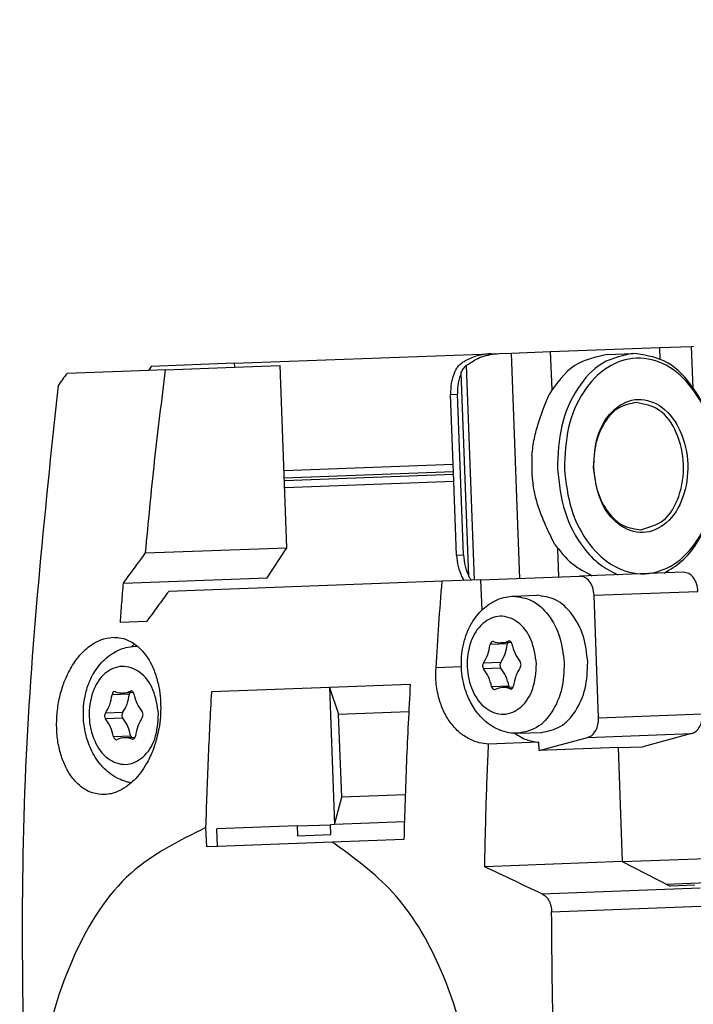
# Model space of a CAD drawing. Header units: millimetres. Extents: x -285 to 2170, y -280 to 203.
# Tile 12 of 32: x 507 to 541, y -228 to -177. Entities that reach past the tile are written whole.
import ezdxf

# ---------------------------------------------------------------- set-up
doc = ezdxf.new("R2010")
doc.units = ezdxf.units.MM

# ---------------------------------------------------------------- blocks, each defined once
blk = doc.blocks.new('REGLA__23', base_point=(506.369, -257.013))
at = {"color": 7, "linetype": 'Continuous'}
for p, q in [((537.385, -220.43), (1696.225, -177.486)), ((533.726, -194.413), (539.295, -194.207)), ((539.295, -194.207), (540.917, -194.147)), ((540.917, -194.147), (541.005, -194.143)), ((517.599, -195.011), (530.671, -194.526)), ((530.671, -194.526), (531.113, -194.51)), ((531.113, -194.51), (531.731, -194.487)), ((531.731, -194.487), (533.726, -194.413)), ((536.616, -194.556), (537.923, -194.508)), ((513.359, -195.168), (513.225, -195.373)), ((514.097, -195.341), (513.225, -195.373)), ((517.599, -195.011), (513.359, -195.168)), ((514.097, -195.341), (517.606, -195.211)), ((517.599, -195.011), (517.606, -195.211)), ((517.606, -195.211), (519.938, -195.125)), ((520.282, -204.418), (519.938, -195.125)), ((513.225, -195.373), (509.073, -195.528)), ((528.757, -200.16), (528.625, -196.604)), ((529.282, -204.785), (528.979, -196.591)), ((520.136, -200.479), (528.757, -200.16)), ((528.79, -201.042), (528.757, -200.16)), ((528.79, -201.042), (520.169, -201.361)), ((528.929, -204.798), (528.79, -201.042)), ((513.076, -204.685), (520.282, -204.418)), ((519.278, -205.956), (520.282, -204.418)), ((530.157, -206.054), (535.195, -205.867)), ((540.495, -205.671), (535.195, -205.867)), ((511.947, -206.228), (519.278, -205.956)), ((528.195, -206.127), (514.254, -206.643)), ((530.157, -206.054), (528.195, -206.127)), ((530.157, -206.054), (530.215, -207.604)), ((531.816, -206.889), (533.017, -206.844)), ((536.17, -213.086), (535.939, -206.84)), ((513.126, -208.186), (511.791, -208.235)), ((531.733, -209.252), (531.196, -209.272)), ((512.544, -209.445), (512.661, -209.441)), ((526.569, -211.39), (522.455, -211.542)), ((512.461, -211.809), (511.924, -211.828)), ((522.455, -211.542), (516.434, -211.765)), ((522.455, -211.542), (522.92, -212.912)), ((522.455, -211.542), (522.714, -218.538)), ((531.817, -211.533), (531.281, -211.553)), ((522.92, -212.912), (526.493, -212.779)), ((523.077, -217.138), (522.92, -212.912)), ((532.074, -213.884), (533.276, -213.84)), ((540.914, -213.898), (538.436, -214.568)), ((512.545, -214.089), (512.009, -214.109)), ((533.121, -214.338), (530.559, -214.433)), ((533.136, -214.765), (533.121, -214.338)), ((533.136, -214.765), (535.614, -214.094)), ((537.164, -214.615), (533.136, -214.765)), ((537.164, -214.615), (538.436, -214.568)), ((537.164, -214.615), (537.379, -220.427)), ((522.714, -218.538), (523.077, -217.138)), ((526.313, -217.018), (523.077, -217.138)), ((526.271, -218.406), (522.714, -218.538)), ((516.139, -218.69), (516.176, -219.68)), ((520.806, -218.608), (516.708, -218.76)), ((516.741, -219.66), (516.708, -218.76)), ((520.806, -218.608), (522.502, -218.545)), ((520.806, -218.608), (520.825, -219.108)), ((522.714, -218.538), (522.502, -218.545)), ((522.521, -219.045), (522.502, -218.545)), ((522.606, -219.442), (516.741, -219.66)), ((520.825, -219.108), (522.521, -219.045)), ((526.247, -219.307), (522.606, -219.442)), ((516.741, -219.66), (516.176, -219.68)), ((537.379, -220.427), (530.367, -220.687)), ((537.379, -220.427), (539.815, -221.681)), ((541.087, -221.633), (539.815, -221.681))]:
    blk.add_line(p, q, dxfattribs=at)
at = {"color": 3, "linetype": 'Continuous'}
for p, q in [((539.604, -221.572), (1698.447, -178.628)), ((539.317, -194.799), (539.295, -194.207)), ((540.996, -196.272), (540.917, -194.147)), ((532.157, -205.98), (531.731, -194.487)), ((533.798, -196.356), (533.726, -194.413)), ((529.849, -206.065), (529.443, -195.112)), ((529.559, -205.881), (529.173, -195.477)), ((528.625, -196.604), (528.979, -196.591)), ((520.15, -200.85), (528.771, -200.53)), ((520.155, -200.991), (528.776, -200.672)), ((528.929, -204.798), (529.282, -204.785)), ((534.152, -205.906), (534.099, -204.462)), ((539.721, -205.7), (539.718, -205.607)), ((535.939, -206.84), (541.239, -206.644)), ((531.525, -209.327), (530.641, -209.36)), ((531.654, -209.176), (531.572, -209.179)), ((531.18, -210.269), (530.297, -210.302)), ((529.179, -210.489), (527.884, -210.537)), ((531.191, -210.56), (530.308, -210.593)), ((512.253, -211.883), (511.369, -211.916)), ((512.382, -211.732), (512.3, -211.735)), ((531.604, -211.474), (530.721, -211.507)), ((531.744, -211.615), (531.662, -211.618)), ((511.908, -212.825), (511.025, -212.858)), ((536.17, -213.086), (541.47, -212.89)), ((511.919, -213.116), (511.036, -213.149)), ((535.614, -214.094), (540.914, -213.898)), ((512.332, -214.03), (511.449, -214.063)), ((512.472, -214.171), (512.39, -214.174)), ((533.284, -222.07), (541.353, -221.771)), ((533.776, -222.981), (541.833, -222.683))]:
    blk.add_line(p, q, dxfattribs=at)
at = {"color": 7, "linetype": 'Continuous'}
for centre, radius, start, end in [((540.857, -200.153), 8.096, 176.76, 187.4846), ((530.777, -209.305), 0.104, 68.8212, 91.8837), ((531.164, -208.305), 0.968, 248.8212, 271.8837), ((531.156, -208.305), 0.968, 272.3505, 295.4333), ((531.617, -209.273), 0.104, 92.3505, 115.4333), ((511.505, -211.861), 0.104, 68.8212, 91.8837), ((511.892, -210.861), 0.968, 248.8212, 271.8837), ((511.884, -210.861), 0.968, 272.3505, 295.4333), ((512.345, -211.83), 0.104, 92.3505, 115.4333), ((530.86, -211.552), 0.104, 272.3505, 295.4333), ((531.321, -212.52), 0.968, 92.3505, 115.4333), ((531.313, -212.52), 0.968, 68.8212, 91.8837), ((531.7, -211.521), 0.104, 248.8212, 271.8837), ((511.588, -214.108), 0.104, 272.3505, 295.4333), ((512.048, -215.076), 0.968, 92.3505, 115.4333), ((512.041, -215.077), 0.968, 68.8212, 91.8837), ((512.428, -214.077), 0.104, 248.8212, 271.8837)]:
    blk.add_arc(centre, radius, start, end, dxfattribs=at)
for points, knots in [([(530.671, -194.526), (530.44, -194.548), (529.983, -194.59), (529.568, -194.787), (529.363, -194.883)], [0, 0, 0, 0, 0.691442, 1.364768, 1.364768, 1.364768, 1.364768]), ([(529.443, -195.112), (529.69, -194.948), (530.198, -194.611), (530.803, -194.544), (531.113, -194.51)], [0, 0, 0, 0, 0.878357, 1.798194, 1.798194, 1.798194, 1.798194]), ([(536.616, -194.556), (536.029, -194.688), (534.775, -194.97), (534.04, -196.034), (533.649, -196.6)], [0, 0, 0, 0, 1.741697, 3.722677, 3.722677, 3.722677, 3.722677]), ([(537.923, -194.508), (537.384, -194.624), (536.24, -194.87), (534.972, -196.324), (534.161, -198.218), (534.103, -199.658), (534.073, -200.404)], [0, 0, 0, 0, 1.616329, 3.431134, 5.494301, 7.716385, 7.716385, 7.716385, 7.716385]), ([(542.199, -200.103), (542.118, -199.395), (541.961, -198.028), (541.052, -196.259), (539.742, -195.026), (538.103, -194.594), (536.501, -195.146), (535.286, -196.473), (534.511, -198.305), (534.455, -199.679), (534.426, -200.391)], [0, 0, 0, 0, 2.125471, 4.098936, 5.834836, 7.38089, 8.926944, 10.662844, 12.636309, 14.76178, 14.76178, 14.76178, 14.76178]), ([(542.199, -200.103), (542.114, -199.361), (541.95, -197.93), (541.001, -196.101), (539.628, -194.745), (538.469, -194.584), (537.923, -194.508)], [0, 0, 0, 0, 2.222084, 4.285251, 6.100056, 7.716385, 7.716385, 7.716385, 7.716385]), ([(513.076, -204.685), (513.223, -203.123), (513.515, -200.003), (513.904, -196.894), (514.097, -195.341)], [0, 0, 0, 0, 4.706638, 9.399741, 9.399741, 9.399741, 9.399741]), ([(528.82, -195.49), (528.849, -195.429), (528.907, -195.306), (529.03, -195.143), (529.181, -194.996), (529.301, -194.922), (529.363, -194.883)], [0, 0, 0, 0, 0.2023408, 0.4055734, 0.6111536, 0.8295963, 0.8295963, 0.8295963, 0.8295963]), ([(529.173, -195.477), (529.188, -195.444), (529.219, -195.376), (529.279, -195.284), (529.352, -195.192), (529.411, -195.14), (529.443, -195.112)], [0, 0, 0, 0, 0.1080226, 0.2240645, 0.3298644, 0.4579017, 0.4579017, 0.4579017, 0.4579017]), ([(509.073, -195.528), (508.996, -195.63), (508.843, -195.836), (508.691, -196.042), (508.614, -196.145)], [0, 0, 0, 0, 0.3847802, 0.7691618, 0.7691618, 0.7691618, 0.7691618]), ([(528.82, -195.49), (528.758, -195.667), (528.632, -196.027), (528.628, -196.409), (528.625, -196.604)], [0, 0, 0, 0, 0.556583, 1.137064, 1.137064, 1.137064, 1.137064]), ([(529.173, -195.477), (529.112, -195.653), (528.986, -196.014), (528.981, -196.396), (528.979, -196.591)], [0, 0, 0, 0, 0.556583, 1.137064, 1.137064, 1.137064, 1.137064]), ([(508.614, -196.145), (507.909, -202.84), (506.493, -216.273), (506.827, -229.777), (506.994, -236.551)], [0, 0, 0, 0, 20.171507, 40.476617, 40.476617, 40.476617, 40.476617]), ([(532.773, -199.696), (532.808, -199.411), (532.877, -198.851), (533.1, -198.04), (533.366, -197.296), (533.559, -196.82), (533.649, -196.6)], [0, 0, 0, 0, 0.859657, 1.688445, 2.516812, 3.22962, 3.22962, 3.22962, 3.22962]), ([(535.91, -200.336), (535.991, -200.913), (536.143, -201.999), (537.06, -203.294), (538.444, -203.829), (539.793, -203.193), (540.582, -201.834), (540.819, -200.155), (540.459, -198.497), (539.571, -197.2), (538.179, -196.666), (536.838, -197.302), (536.019, -198.661), (535.948, -199.755), (535.91, -200.336)], [0, 0, 0, 0, 1.730223, 3.254404, 4.539877, 5.825349, 7.349531, 9.079753, 10.809976, 12.334157, 13.61963, 14.905103, 16.429284, 18.159507, 18.159507, 18.159507, 18.159507]), ([(538.086, -197.004), (537.782, -197.069), (537.135, -197.208), (536.418, -198.03), (535.96, -199.101), (535.927, -199.914), (535.91, -200.336)], [0, 0, 0, 0, 0.913577, 1.939336, 3.105475, 4.361435, 4.361435, 4.361435, 4.361435]), ([(538.327, -203.499), (538.734, -203.381), (539.624, -203.123), (540.376, -201.751), (540.602, -200.163), (540.259, -198.595), (539.407, -197.282), (538.501, -197.091), (538.086, -197.004)], [0, 0, 0, 0, 1.228779, 2.685686, 4.339589, 5.993492, 7.450399, 8.679178, 8.679178, 8.679178, 8.679178]), ([(534.426, -200.391), (534.508, -201.1), (534.665, -202.466), (535.573, -204.236), (536.884, -205.469), (538.522, -205.901), (540.125, -205.349), (541.34, -204.022), (542.115, -202.19), (542.17, -200.816), (542.199, -200.103)], [0, 0, 0, 0, 2.125471, 4.098936, 5.834836, 7.38089, 8.926944, 10.662844, 12.636309, 14.76178, 14.76178, 14.76178, 14.76178]), ([(535.91, -200.336), (535.958, -200.756), (536.051, -201.565), (536.588, -202.599), (537.363, -203.365), (538.019, -203.456), (538.327, -203.499)], [0, 0, 0, 0, 1.25596, 2.422099, 3.447858, 4.361435, 4.361435, 4.361435, 4.361435]), ([(539.523, -205.707), (539.831, -205.523), (540.475, -205.136), (541.379, -203.994), (542.113, -202.286), (542.17, -200.849), (542.199, -200.103)], [0, 0, 0, 0, 1.067167, 2.238404, 4.301572, 6.523655, 6.523655, 6.523655, 6.523655]), ([(534.073, -200.404), (534.158, -201.146), (534.32, -202.575), (535.179, -204.224), (536.165, -205.296), (536.836, -205.634), (537.156, -205.795)], [0, 0, 0, 0, 2.222084, 4.285251, 5.456489, 6.523655, 6.523655, 6.523655, 6.523655]), ([(533.932, -204.23), (533.826, -204.017), (533.598, -203.557), (533.278, -202.834), (532.995, -202.042), (532.885, -201.489), (532.829, -201.208)], [0, 0, 0, 0, 0.712866, 1.541304, 2.370036, 3.22962, 3.22962, 3.22962, 3.22962]), ([(533.932, -204.23), (534.205, -204.588), (534.725, -205.27), (535.488, -205.659), (535.849, -205.843)], [0, 0, 0, 0, 1.333584, 2.534412, 2.534412, 2.534412, 2.534412]), ([(511.947, -206.228), (512.134, -205.97), (512.509, -205.455), (512.887, -204.942), (513.076, -204.685)], [0, 0, 0, 0, 0.95452, 1.911537, 1.911537, 1.911537, 1.911537]), ([(528.929, -204.798), (528.946, -204.992), (528.979, -205.373), (529.131, -205.723), (529.205, -205.894)], [0, 0, 0, 0, 0.580481, 1.137064, 1.137064, 1.137064, 1.137064]), ([(529.282, -204.785), (529.299, -204.979), (529.332, -205.36), (529.484, -205.71), (529.559, -205.881)], [0, 0, 0, 0, 0.580481, 1.137064, 1.137064, 1.137064, 1.137064]), ([(529.325, -206.085), (529.303, -206.054), (529.259, -205.993), (529.223, -205.927), (529.205, -205.894)], [0, 0, 0, 0, 0.112371, 0.225145, 0.225145, 0.225145, 0.225145]), ([(529.686, -206.072), (529.685, -206.071), (529.685, -206.07), (529.667, -206.049), (529.635, -206.008), (529.593, -205.945), (529.57, -205.902), (529.559, -205.881)], [0, 0, 0, 0, 0.0017901, 0.0035802, 0.083094, 0.1582886, 0.2294752, 0.2294752, 0.2294752, 0.2294752]), ([(535.939, -206.84), (535.924, -206.711), (535.896, -206.462), (535.731, -206.144), (535.492, -205.909), (535.29, -205.881), (535.195, -205.867)], [0, 0, 0, 0, 0.386449, 0.745261, 1.060879, 1.34198, 1.34198, 1.34198, 1.34198]), ([(541.239, -206.644), (541.224, -206.515), (541.195, -206.266), (541.03, -205.948), (540.792, -205.712), (540.59, -205.684), (540.495, -205.671)], [0, 0, 0, 0, 0.386449, 0.745261, 1.060879, 1.34198, 1.34198, 1.34198, 1.34198]), ([(511.791, -208.235), (511.816, -207.9), (511.866, -207.231), (511.92, -206.562), (511.947, -206.228)], [0, 0, 0, 0, 1.006869, 2.01325, 2.01325, 2.01325, 2.01325]), ([(527.884, -210.537), (527.93, -209.801), (528.024, -208.33), (528.138, -206.861), (528.195, -206.127)], [0, 0, 0, 0, 2.211766, 4.421317, 4.421317, 4.421317, 4.421317]), ([(514.254, -206.643), (514.065, -206.9), (513.688, -207.413), (513.313, -207.928), (513.126, -208.186)], [0, 0, 0, 0, 0.956487, 1.910486, 1.910486, 1.910486, 1.910486]), ([(532.074, -213.884), (531.953, -213.883), (531.671, -213.88), (531.253, -213.777), (530.838, -213.591), (530.389, -213.287), (529.929, -212.806), (529.494, -212.065), (529.249, -211.269), (529.149, -210.359), (529.21, -209.571), (529.421, -208.826), (529.727, -208.17), (530.137, -207.642), (530.605, -207.272), (531.005, -207.056), (531.413, -206.923), (531.695, -206.899), (531.816, -206.889)], [0, 0, 0, 0, 0.362599, 0.846207, 1.27606, 1.721399, 2.466926, 3.250891, 4.279325, 4.938058, 5.991222, 6.626022, 7.249826, 8.154938, 8.600277, 9.030131, 9.513738, 9.876338, 9.876338, 9.876338, 9.876338]), ([(535.62, -210.25), (535.568, -209.798), (535.468, -208.927), (534.89, -207.814), (534.055, -206.989), (533.349, -206.891), (533.017, -206.844)], [0, 0, 0, 0, 1.352451, 2.608179, 3.712755, 4.696533, 4.696533, 4.696533, 4.696533]), ([(508.547, -213.096), (508.571, -212.834), (508.618, -212.314), (508.801, -211.603), (509.069, -210.9), (509.4, -210.305), (509.844, -209.746), (510.291, -209.362), (510.833, -209.068), (511.198, -209.016), (511.407, -208.987)], [0, 0, 0, 0, 0.786815, 1.565555, 2.191356, 3.040222, 3.596276, 4.326274, 4.795954, 5.421859, 5.421859, 5.421859, 5.421859]), ([(511.407, -208.987), (511.518, -208.989), (511.773, -208.994), (512.131, -209.103), (512.497, -209.299), (512.955, -209.68), (513.354, -210.272), (513.639, -211.001), (513.83, -211.843), (513.879, -212.894), (513.721, -213.947), (513.444, -214.801), (513.083, -215.555), (512.651, -216.143), (512.164, -216.573), (511.775, -216.816), (511.363, -216.972), (511.095, -216.997), (510.981, -217.008)], [0, 0, 0, 0, 0.331748, 0.763804, 1.10689, 1.574215, 2.53513, 3.207693, 3.916904, 5.116166, 6.341225, 7.088028, 7.802964, 8.842303, 9.24979, 9.745806, 10.211188, 10.553686, 10.553686, 10.553686, 10.553686]), ([(512.524, -209.335), (512.498, -209.355), (512.445, -209.394), (512.394, -209.437), (512.368, -209.458)], [0, 0, 0, 0, 0.0989737, 0.198984, 0.198984, 0.198984, 0.198984]), ([(530.297, -210.302), (530.38, -210.16), (530.551, -209.867), (530.611, -209.533), (530.641, -209.36)], [0, 0, 0, 0, 0.48692, 1.010141, 1.010141, 1.010141, 1.010141]), ([(530.773, -209.2), (530.741, -209.213), (530.668, -209.24), (530.651, -209.317), (530.641, -209.36)], [0, 0, 0, 0, 0.0978776, 0.2195505, 0.2195505, 0.2195505, 0.2195505]), ([(531.18, -210.269), (531.263, -210.128), (531.435, -209.835), (531.494, -209.5), (531.525, -209.327)], [0, 0, 0, 0, 0.48692, 1.010141, 1.010141, 1.010141, 1.010141]), ([(531.543, -209.259), (531.539, -209.27), (531.53, -209.292), (531.527, -209.315), (531.525, -209.327)], [0, 0, 0, 0, 0.03403707, 0.07015307, 0.07015307, 0.07015307, 0.07015307]), ([(531.756, -209.318), (531.743, -209.276), (531.72, -209.201), (531.646, -209.179), (531.613, -209.169)], [0, 0, 0, 0, 0.1216426, 0.2194993, 0.2194993, 0.2194993, 0.2194993]), ([(531.756, -209.318), (531.799, -209.489), (531.883, -209.818), (532.076, -210.097), (532.169, -210.232)], [0, 0, 0, 0, 0.523195, 1.010075, 1.010075, 1.010075, 1.010075]), ([(512.345, -216.411), (512.282, -216.398), (512.155, -216.374), (511.91, -216.299), (511.582, -216.157), (511.175, -215.887), (510.691, -215.409), (510.272, -214.729), (509.991, -213.891), (509.901, -213.2), (509.904, -212.592), (509.968, -212.03), (510.137, -211.408), (510.454, -210.726), (510.876, -210.184), (511.348, -209.818), (511.715, -209.625), (512.102, -209.488), (512.384, -209.461), (512.544, -209.445)], [0, 0, 0, 0, 0.193178, 0.388441, 0.764358, 1.263591, 1.84421, 2.792734, 3.628238, 4.480733, 4.869969, 5.450638, 6.169996, 6.7938, 7.698912, 8.198145, 8.574063, 8.939648, 9.420257, 9.420257, 9.420257, 9.420257]), ([(530.297, -210.302), (530.277, -210.351), (530.236, -210.45), (530.284, -210.545), (530.308, -210.593)], [0, 0, 0, 0, 0.1523546, 0.3047011, 0.3047011, 0.3047011, 0.3047011]), ([(531.18, -210.269), (531.16, -210.318), (531.119, -210.417), (531.167, -210.513), (531.191, -210.56)], [0, 0, 0, 0, 0.1523546, 0.3047011, 0.3047011, 0.3047011, 0.3047011]), ([(532.18, -210.523), (532.2, -210.474), (532.241, -210.375), (532.193, -210.28), (532.169, -210.232)], [0, 0, 0, 0, 0.1523546, 0.3047011, 0.3047011, 0.3047011, 0.3047011]), ([(533.276, -213.84), (533.604, -213.769), (534.3, -213.619), (535.072, -212.734), (535.566, -211.581), (535.601, -210.705), (535.62, -210.25)], [0, 0, 0, 0, 0.983927, 2.088678, 3.344632, 4.697327, 4.697327, 4.697327, 4.697327]), ([(530.559, -214.433), (530.399, -214.417), (530.011, -214.377), (529.458, -214.137), (528.945, -213.745), (528.534, -213.253), (528.212, -212.663), (527.978, -211.958), (527.865, -211.236), (527.878, -210.745), (527.884, -210.537)], [0, 0, 0, 0, 0.481508, 1.165693, 1.77173, 2.40681, 3.074626, 3.77593, 4.62745, 5.249753, 5.249753, 5.249753, 5.249753]), ([(530.721, -211.507), (530.678, -211.336), (530.593, -211.007), (530.401, -210.728), (530.308, -210.593)], [0, 0, 0, 0, 0.523195, 1.010075, 1.010075, 1.010075, 1.010075]), ([(531.604, -211.474), (531.561, -211.304), (531.477, -210.974), (531.284, -210.695), (531.191, -210.56)], [0, 0, 0, 0, 0.523195, 1.010075, 1.010075, 1.010075, 1.010075]), ([(532.18, -210.523), (532.097, -210.665), (531.926, -210.958), (531.866, -211.292), (531.835, -211.465)], [0, 0, 0, 0, 0.48692, 1.010141, 1.010141, 1.010141, 1.010141]), ([(526.569, -211.39), (526.499, -212.708), (526.358, -215.346), (526.284, -217.986), (526.247, -219.307)], [0, 0, 0, 0, 3.959513, 7.924164, 7.924164, 7.924164, 7.924164]), ([(511.025, -212.858), (511.108, -212.717), (511.279, -212.424), (511.339, -212.089), (511.369, -211.916)], [0, 0, 0, 0, 0.48692, 1.010141, 1.010141, 1.010141, 1.010141]), ([(511.501, -211.757), (511.469, -211.769), (511.396, -211.796), (511.379, -211.873), (511.369, -211.916)], [0, 0, 0, 0, 0.0978776, 0.2195505, 0.2195505, 0.2195505, 0.2195505]), ([(511.908, -212.825), (511.991, -212.684), (512.162, -212.391), (512.222, -212.056), (512.253, -211.883)], [0, 0, 0, 0, 0.48692, 1.010141, 1.010141, 1.010141, 1.010141]), ([(512.271, -211.816), (512.267, -211.826), (512.258, -211.848), (512.255, -211.871), (512.253, -211.883)], [0, 0, 0, 0, 0.03403707, 0.07015307, 0.07015307, 0.07015307, 0.07015307]), ([(512.484, -211.874), (512.471, -211.833), (512.448, -211.757), (512.374, -211.735), (512.34, -211.725)], [0, 0, 0, 0, 0.1216426, 0.2194993, 0.2194993, 0.2194993, 0.2194993]), ([(512.484, -211.874), (512.527, -212.045), (512.611, -212.374), (512.804, -212.654), (512.897, -212.788)], [0, 0, 0, 0, 0.523195, 1.010075, 1.010075, 1.010075, 1.010075]), ([(516.434, -211.765), (516.372, -212.918), (516.249, -215.225), (516.176, -217.535), (516.139, -218.69)], [0, 0, 0, 0, 3.463489, 6.930998, 6.930998, 6.930998, 6.930998]), ([(530.721, -211.507), (530.734, -211.549), (530.757, -211.624), (530.831, -211.646), (530.864, -211.656)], [0, 0, 0, 0, 0.1216426, 0.2194993, 0.2194993, 0.2194993, 0.2194993]), ([(531.604, -211.474), (531.607, -211.486), (531.613, -211.509), (531.623, -211.53), (531.627, -211.54)], [0, 0, 0, 0, 0.03599332, 0.06992156, 0.06992156, 0.06992156, 0.06992156]), ([(531.703, -211.625), (531.736, -211.612), (531.809, -211.585), (531.826, -211.508), (531.835, -211.465)], [0, 0, 0, 0, 0.0978776, 0.2195505, 0.2195505, 0.2195505, 0.2195505]), ([(511.025, -212.858), (511.004, -212.907), (510.964, -213.006), (511.012, -213.101), (511.036, -213.149)], [0, 0, 0, 0, 0.1523546, 0.3047011, 0.3047011, 0.3047011, 0.3047011]), ([(511.908, -212.825), (511.888, -212.875), (511.847, -212.973), (511.895, -213.069), (511.919, -213.116)], [0, 0, 0, 0, 0.1523546, 0.3047011, 0.3047011, 0.3047011, 0.3047011]), ([(512.908, -213.08), (512.928, -213.03), (512.969, -212.931), (512.921, -212.836), (512.897, -212.788)], [0, 0, 0, 0, 0.1523546, 0.3047011, 0.3047011, 0.3047011, 0.3047011]), ([(540.914, -213.898), (540.995, -213.862), (541.167, -213.786), (541.344, -213.538), (541.459, -213.233), (541.466, -213.006), (541.47, -212.89)], [0, 0, 0, 0, 0.261036, 0.554763, 0.88214, 1.229832, 1.229832, 1.229832, 1.229832]), ([(510.981, -217.008), (510.776, -216.995), (510.423, -216.972), (509.965, -216.747), (509.539, -216.415), (509.157, -215.924), (508.849, -215.294), (508.647, -214.61), (508.534, -213.866), (508.543, -213.355), (508.547, -213.096)], [0, 0, 0, 0, 0.609699, 1.047462, 1.50637, 2.223613, 2.888396, 3.602623, 4.355414, 5.133645, 5.133645, 5.133645, 5.133645]), ([(511.449, -214.063), (511.405, -213.892), (511.321, -213.563), (511.129, -213.284), (511.036, -213.149)], [0, 0, 0, 0, 0.523195, 1.010075, 1.010075, 1.010075, 1.010075]), ([(512.332, -214.03), (512.289, -213.86), (512.205, -213.531), (512.012, -213.251), (511.919, -213.116)], [0, 0, 0, 0, 0.523195, 1.010075, 1.010075, 1.010075, 1.010075]), ([(512.908, -213.08), (512.825, -213.221), (512.653, -213.514), (512.594, -213.848), (512.563, -214.022)], [0, 0, 0, 0, 0.48692, 1.010141, 1.010141, 1.010141, 1.010141]), ([(535.614, -214.094), (535.695, -214.059), (535.867, -213.983), (536.045, -213.735), (536.159, -213.429), (536.167, -213.203), (536.17, -213.086)], [0, 0, 0, 0, 0.261036, 0.554763, 0.88214, 1.229832, 1.229832, 1.229832, 1.229832]), ([(531.899, -213.884), (532.09, -214.007), (532.465, -214.248), (532.905, -214.309), (533.121, -214.338)], [0, 0, 0, 0, 0.67427, 1.317738, 1.317738, 1.317738, 1.317738]), ([(511.449, -214.063), (511.462, -214.105), (511.485, -214.18), (511.559, -214.202), (511.592, -214.212)], [0, 0, 0, 0, 0.1216426, 0.2194993, 0.2194993, 0.2194993, 0.2194993]), ([(512.332, -214.03), (512.335, -214.042), (512.34, -214.065), (512.35, -214.086), (512.355, -214.096)], [0, 0, 0, 0, 0.03599332, 0.06992156, 0.06992156, 0.06992156, 0.06992156]), ([(512.431, -214.181), (512.464, -214.169), (512.536, -214.141), (512.554, -214.064), (512.563, -214.022)], [0, 0, 0, 0, 0.0978776, 0.2195505, 0.2195505, 0.2195505, 0.2195505]), ([(530.367, -220.687), (530.389, -219.644), (530.432, -217.559), (530.517, -215.475), (530.559, -214.433)], [0, 0, 0, 0, 3.130032, 6.257261, 6.257261, 6.257261, 6.257261]), ([(516.139, -218.69), (514.788, -219.365), (511.898, -220.808), (509.148, -225.289), (507.564, -230.664), (507.788, -234.537), (507.903, -236.518)], [0, 0, 0, 0, 4.454284, 9.525104, 15.168531, 21.073689, 21.073689, 21.073689, 21.073689]), ([(527.321, -244.242), (527.987, -242.865), (529.365, -240.02), (530.002, -235.197), (529.667, -230.304), (528.243, -225.774), (525.974, -221.887), (523.687, -220.227), (522.606, -219.442)], [0, 0, 0, 0, 4.563564, 9.43223, 14.383244, 19.172389, 23.598469, 27.571286, 27.571286, 27.571286, 27.571286]), ([(533.284, -222.07), (532.795, -221.84), (531.821, -221.383), (530.85, -220.918), (530.367, -220.687)], [0, 0, 0, 0, 1.621037, 3.228165, 3.228165, 3.228165, 3.228165]), ([(533.284, -222.07), (533.325, -222.092), (533.397, -222.131), (533.497, -222.218), (533.578, -222.314), (533.653, -222.435), (533.707, -222.557), (533.747, -222.695), (533.772, -222.833), (533.775, -222.932), (533.776, -222.981)], [0, 0, 0, 0, 0.137911, 0.247184, 0.395226, 0.512875, 0.671461, 0.796393, 0.94281, 1.091201, 1.091201, 1.091201, 1.091201]), ([(535.652, -254.4), (535.077, -249.183), (533.926, -238.742), (533.826, -228.237), (533.776, -222.981)], [0, 0, 0, 0, 15.734121, 31.492019, 31.492019, 31.492019, 31.492019])]:
    blk.add_open_spline(points, degree=3, knots=knots, dxfattribs=at)
at = {"color": 3, "linetype": 'Continuous'}
for points, knots in [([(531.816, -206.889), (532.148, -206.935), (532.854, -207.033), (533.689, -207.858), (534.266, -208.971), (534.366, -209.843), (534.418, -210.295)], [0, 0, 0, 0, 0.983766, 2.088315, 3.344021, 4.696462, 4.696462, 4.696462, 4.696462]), ([(533.005, -210.347), (532.977, -210.774), (532.925, -211.579), (532.323, -212.578), (531.337, -213.046), (530.313, -212.653), (529.661, -211.7), (529.396, -210.481), (529.57, -209.246), (530.15, -208.247), (531.142, -207.779), (532.16, -208.172), (532.834, -209.125), (532.946, -209.923), (533.005, -210.347)], [0, 0, 0, 0, 1.272245, 2.393017, 3.338248, 4.283418, 5.404089, 6.676289, 7.948534, 9.069306, 10.014537, 10.959707, 12.080378, 13.352578, 13.352578, 13.352578, 13.352578]), ([(512.544, -209.445), (512.564, -209.444), (512.604, -209.443), (512.645, -209.444), (512.665, -209.445)], [0, 0, 0, 0, 0.0609125, 0.1217193, 0.1217193, 0.1217193, 0.1217193]), ([(534.418, -210.295), (534.4, -210.749), (534.365, -211.625), (533.871, -212.779), (533.099, -213.663), (532.402, -213.813), (532.074, -213.884)], [0, 0, 0, 0, 1.352704, 2.608681, 3.713458, 4.697398, 4.697398, 4.697398, 4.697398]), ([(513.733, -212.903), (513.705, -213.331), (513.653, -214.135), (513.051, -215.135), (512.065, -215.602), (511.041, -215.209), (510.388, -214.256), (510.124, -213.037), (510.297, -211.802), (510.878, -210.803), (511.87, -210.335), (512.888, -210.728), (513.562, -211.681), (513.674, -212.479), (513.733, -212.903)], [0, 0, 0, 0, 1.272245, 2.393017, 3.338248, 4.283418, 5.404089, 6.676289, 7.948534, 9.069306, 10.014537, 10.959707, 12.080378, 13.352578, 13.352578, 13.352578, 13.352578])]:
    blk.add_open_spline(points, degree=3, knots=knots, dxfattribs=at)
blk = doc.blocks.new('Regla_G2_cm1540__24', base_point=(506.369, -279.801))
blk.add_blockref('REGLA__23', (506.369, -257.013))
blk = doc.blocks.new('Alzado1', base_point=(1000, -220))
blk.add_blockref('Regla_G2_cm1540__24', (506.369, -279.801))

msp = doc.modelspace()

# ---------------------------------------------------------------- block references
msp.add_blockref('Alzado1', (1000, -220))

doc.saveas('drawing.dxf')
